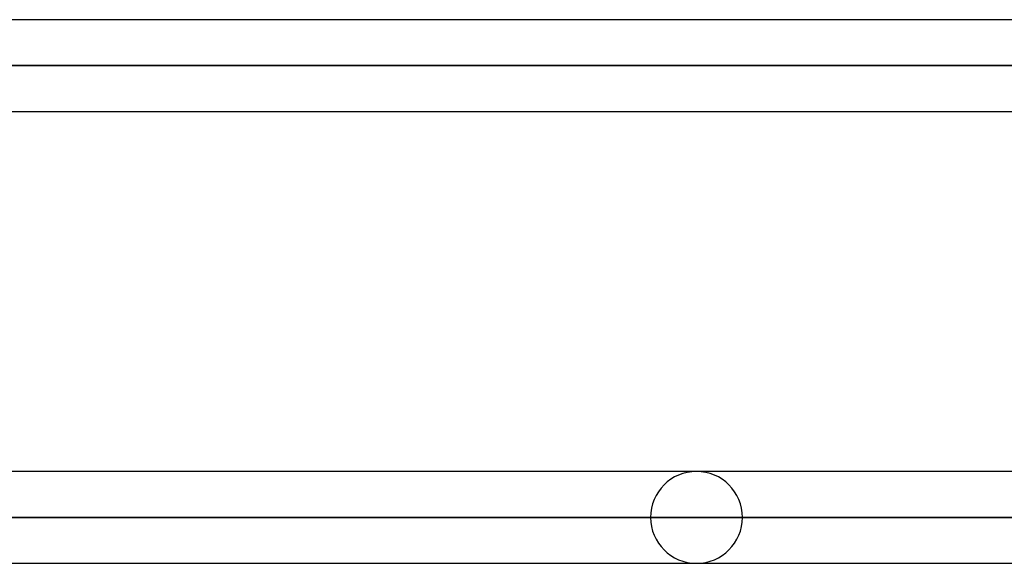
# Model space of a CAD drawing. Header units: millimetres. Extents: x -243 to 243, y -92 to 86.
# Tile 18 of 81: x -99 to -80, y -35 to -24. Entities that reach past the tile are written whole.
import ezdxf

# ---------------------------------------------------------------- set-up
doc = ezdxf.new("R2010")
doc.units = ezdxf.units.MM
doc.layers.add('MAIN-1', color=7, linetype='Continuous')

msp = doc.modelspace()

# ---------------------------------------------------------------- linework, layer by layer
at = {"layer": 'MAIN-1'}
for p, q in [((135.382, -24.163), (-135.382, -24.163)), ((135.382, -24.163), (-135.382, -24.163)), ((136.222, -25.058), (-136.222, -25.058)), ((-136.222, -25.058), (136.222, -25.058)), ((-134.88, -25.058), (134.88, -25.058)), ((134.88, -25.058), (-134.88, -25.058)), ((-135.479, -25.953), (135.479, -25.953)), ((-135.479, -25.953), (135.479, -25.953)), ((129.187, -32.963), (-129.187, -32.963)), ((129.187, -32.963), (-129.187, -32.963)), ((-64.615, -32.963), (-86.278, -32.963)), ((-64.615, -32.963), (-86.278, -32.963)), ((129.777, -33.858), (-129.777, -33.858)), ((-129.777, -33.858), (129.777, -33.858)), ((-128.55, -33.858), (128.55, -33.858)), ((128.55, -33.858), (-128.55, -33.858)), ((-87.173, -33.858), (-65.252, -33.858)), ((-65.252, -33.858), (-87.173, -33.858)), ((-63.907, -33.858), (-85.383, -33.858)), ((-85.383, -33.858), (-63.907, -33.858)), ((-129.148, -34.753), (129.148, -34.753)), ((-129.148, -34.753), (129.148, -34.753)), ((-86.278, -34.753), (-64.537, -34.753)), ((-86.278, -34.753), (-64.537, -34.753))]:
    msp.add_line(p, q, dxfattribs=at)
for start, end in [(0, 180), (180, 0)]:
    msp.add_arc((-86.278, -33.858), 0.895, start, end, dxfattribs=at)

doc.saveas('drawing.dxf')
